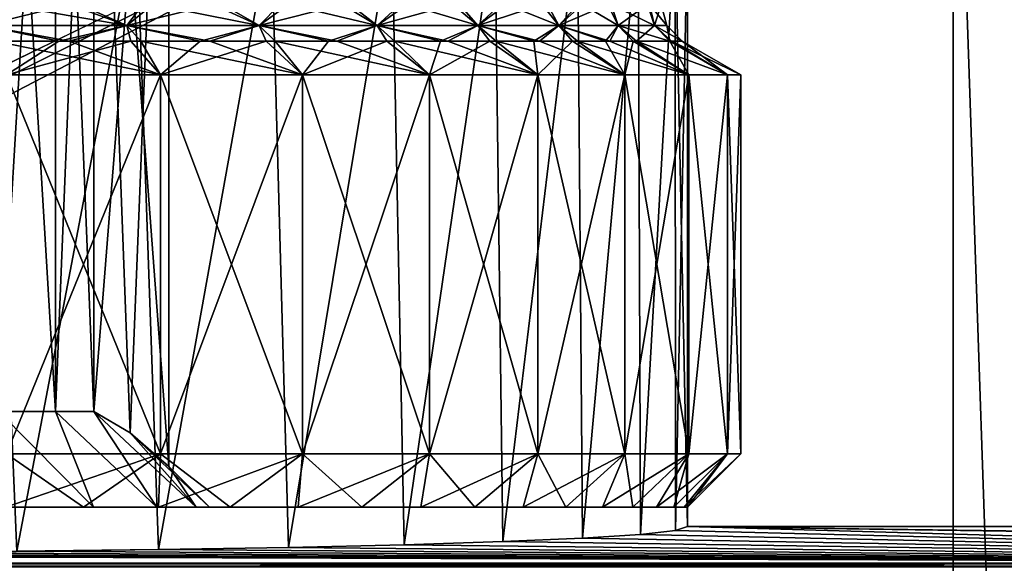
# Model space of a CAD drawing. Header units: metres. Extents: x -104 to 104, y -111 to 38.
# Tile 249 of 256: x 79.72 to 88.98, y 10.47 to 15.59. Entities that reach past the tile are written whole.
import ezdxf

# ---------------------------------------------------------------- set-up
doc = ezdxf.new("R2010")
doc.units = ezdxf.units.M
doc.layers.add('solid_509367_AD153', color=7, linetype='CONTINUOUS')

msp = doc.modelspace()

# ---------------------------------------------------------------- linework, layer by layer
at = {"layer": 'solid_509367_AD153'}
for points in [[(79.514099, 11.9, 2.779423), (79.514099, 20.799999, 2.779423), (80.050865, 20.799999, 2.049639)], [(80.050705, 11.9, 2.05), (79.514099, 11.9, 2.779423), (80.050865, 20.799999, 2.049639)], [(80.050705, 11.9, -2.05), (80.050865, 20.799999, -2.049639), (79.514099, 20.799999, -2.779423)], [(79.514099, 11.9, -2.779423), (80.050705, 11.9, -2.05), (79.514099, 20.799999, -2.779423)], [(80.050705, 11.9, 2.05), (80.050865, 20.799999, 2.049639), (80.414101, 20.799999, 1.220577)], [(80.414101, 11.9, 1.220577), (80.050705, 11.9, 2.05), (80.414101, 20.799999, 1.220577)], [(80.050705, 11.9, -2.05), (80.414101, 11.9, -1.220577), (80.050865, 20.799999, -2.049639)], [(80.414101, 11.9, -1.220577), (80.414101, 20.799999, -1.220577), (80.050865, 20.799999, -2.049639)], [(81.118805, 11.381198), (80.414101, 20.799999, 1.220577), (81.118805, 20.799999)], [(80.754219, 11.699223, 0.631477), (80.414101, 20.799999, 1.220577), (81.118805, 11.381198)], [(80.754219, 11.699223, 0.631477), (80.414101, 11.9, 1.220577), (80.414101, 20.799999, 1.220577)], [(80.414101, 11.9, -1.220577), (81.118805, 20.799999), (80.414101, 20.799999, -1.220577)], [(80.755348, 11.6984, -0.629519), (81.118805, 20.799999), (80.414101, 11.9, -1.220577)], [(81.118805, 11.381198), (81.118805, 20.799999), (80.755348, 11.6984, -0.629519)], [(-88.5, -7.5, -19), (-88.5, 19.5, -19), (88.5, 19.5, -19)], [(-36.57795, -7.5, -19), (-88.5, -7.5, -19), (88.5, 19.5, -19)], [(-34.248123, -7.626659, -19), (-36.57795, -7.5, -19), (88.5, 19.5, -19)], [(-31.945723, -8.004942, -19), (-34.248123, -7.626659, -19), (88.5, 19.5, -19)], [(31.945723, -8.004942, -19), (-31.945723, -8.004942, -19), (88.5, 19.5, -19)], [(88.5, -7.5, 19), (17.197384, 19.5, 19), (18.989754, 17.759771, 19)], [(88.5, -7.5, 19), (88.5, 19.5, 19), (17.197384, 19.5, 19)], [(34.248119, -7.626659, -19), (31.945723, -8.004942, -19), (88.5, 19.5, -19)], [(36.57795, -7.5, -19), (34.248119, -7.626659, -19), (88.5, 19.5, -19)], [(88.5, -7.5, -19), (36.57795, -7.5, -19), (88.5, 19.5, -19)], [(89.419037, 19.468893, -19), (88.5, -7.5, -19), (88.5, 19.5, -19)], [(89.41909, -7.468883, 19), (89.419037, 19.468893, 19), (88.5, 19.5, 19)], [(88.5, -7.5, 19), (89.41909, -7.468883, 19), (88.5, 19.5, 19)], [(89.419037, 19.468893, -19), (89.41909, -7.468883, -19), (88.5, -7.5, -19)], [(88.5, -7.5, 19), (18.989754, 17.759771, 19), (20.601439, 15.860648, 19)], [(79.43293, 16.5, -9.035478), (79.689629, 10.584156, -8.948534), (80.815155, 16.5, -8.462941)], [(80.815155, 16.5, 8.462941), (79.689644, 10.584156, 8.94853), (79.43293, 16.5, 9.035478)], [(80.815155, 16.5, -8.462941), (79.689629, 10.584156, -8.948534), (81.022217, 10.59971, -8.354507)], [(80.815155, 16.5, 8.462941), (81.022224, 10.59971, 8.354503), (79.689644, 10.584156, 8.94853)], [(80.815155, 16.5, -8.462941), (81.022217, 10.59971, -8.354507), (82.082283, 16.5, -7.685693)], [(82.082283, 16.5, 7.685693), (81.022224, 10.59971, 8.354503), (80.815155, 16.5, 8.462941)], [(82.082283, 16.5, -7.685693), (81.022217, 10.59971, -8.354507), (82.243431, 10.620338, -7.566761)], [(82.082283, 16.5, 7.685693), (82.243439, 10.620338, 7.566755), (81.022224, 10.59971, 8.354503)], [(82.082283, 16.5, -7.685693), (82.243431, 10.620338, -7.566761), (83.217514, 16.5, -6.717515)], [(83.217514, 16.5, 6.717515), (82.243439, 10.620338, 7.566755), (82.082283, 16.5, 7.685693)], [(83.217514, 16.5, -6.717515), (82.243431, 10.620338, -7.566761), (83.332375, 10.645646, -6.600302)], [(83.217514, 16.5, 6.717515), (83.332382, 10.645646, 6.600296), (82.243439, 10.620338, 7.566755)], [(83.217514, 16.5, -6.717515), (83.332375, 10.645646, -6.600302), (84.185692, 16.5, -5.582286)], [(84.185692, 16.5, 5.582286), (83.332382, 10.645646, 6.600296), (83.217514, 16.5, 6.717515)], [(84.185692, 16.5, -5.582286), (83.332375, 10.645646, -6.600302), (84.263016, 10.67509, -5.475909)], [(84.185692, 16.5, 5.582286), (84.263023, 10.67509, 5.475904), (83.332382, 10.645646, 6.600296)], [(84.185692, 16.5, -5.582286), (84.263016, 10.67509, -5.475909), (84.962944, 16.5, -4.315154)], [(84.962944, 16.5, 4.315154), (84.263023, 10.67509, 5.475904), (84.185692, 16.5, 5.582286)], [(84.962944, 16.5, -4.315154), (84.263016, 10.67509, -5.475909), (85.010239, 10.707937, -4.221493)], [(84.962944, 16.5, 4.315154), (85.010239, 10.707937, 4.221489), (84.263023, 10.67509, 5.475904)], [(84.962944, 16.5, -4.315154), (85.010239, 10.707937, -4.221493), (85.535477, 16.5, -2.932928)], [(85.535477, 16.5, 2.932928), (85.010239, 10.707937, 4.221489), (84.962944, 16.5, 4.315154)], [(85.535477, 16.5, -2.932928), (85.010239, 10.707937, -4.221493), (85.555473, 10.743308, -2.870752)], [(85.535477, 16.5, 2.932928), (85.555473, 10.743308, 2.87075), (85.010239, 10.707937, 4.221489)], [(85.535477, 16.5, -2.932928), (85.555473, 10.743308, -2.870752), (85.881882, 16.5, -1.487333)], [(85.881882, 16.5, 1.487333), (85.555473, 10.743308, 2.87075), (85.535477, 16.5, 2.932928)], [(85.881882, 16.5, -1.487333), (85.555473, 10.743308, -2.870752), (85.887772, 10.780373, -1.455327)], [(85.881882, 16.5, 1.487333), (85.887772, 10.780373, 1.455325), (85.555473, 10.743308, 2.87075)], [(85.881882, 16.5, -1.487333), (85.887772, 10.780373, -1.455327), (86, 10.818481)], [(85.881882, 16.5, -1.487333), (86, 10.818481), (86, 16.5)], [(86, 16.5), (85.887772, 10.780373, 1.455325), (85.881882, 16.5, 1.487333)], [(86, 16.5), (86, 10.818481), (85.887772, 10.780373, 1.455325)], [(88.5, -7.5, 19), (20.601439, 15.860648, 19), (22.036695, 13.796837, 19)], [(80.72374, 15.530939, 8.289559), (79.565727, 15.73094, 8.727189), (79.374969, 15.530939, 8.84824)], [(79.374969, 15.530939, -8.84824), (79.46756, 15.73094, -8.761054), (80.184021, 15.73094, -8.484719)], [(79.374969, 15.530939, -8.84824), (80.184021, 15.73094, -8.484719), (80.72374, 15.530939, -8.289559)], [(80.72374, 15.530939, 8.289559), (80.27935, 15.73094, 8.442691), (79.565727, 15.73094, 8.727189)], [(80.72374, 15.530939, -8.289559), (80.184021, 15.73094, -8.484719), (80.87516, 15.73094, -8.149875)], [(80.72374, 15.530939, 8.289559), (80.966751, 15.73094, 8.100039), (80.27935, 15.73094, 8.442691)], [(81.968513, 15.530939, 7.526762), (80.966751, 15.73094, 8.100039), (80.72374, 15.530939, 8.289559)], [(80.72374, 15.530939, -8.289559), (80.87516, 15.73094, -8.149875), (81.536278, 15.73094, -7.758762)], [(80.72374, 15.530939, -8.289559), (81.536278, 15.73094, -7.758762), (81.968513, 15.530939, -7.526762)], [(81.968513, 15.530939, 7.526762), (81.623047, 15.73094, 7.701744), (80.966751, 15.73094, 8.100039)], [(81.968513, 15.530939, -7.526762), (81.536278, 15.73094, -7.758762), (82.162605, 15.73094, -7.314189)], [(81.968513, 15.530939, 7.526762), (82.244247, 15.73094, 7.250248), (81.623047, 15.73094, 7.701744)], [(83.078629, 15.530939, 6.578632), (82.244247, 15.73094, 7.250248), (81.968513, 15.530939, 7.526762)], [(81.968513, 15.530939, -7.526762), (82.162605, 15.73094, -7.314189), (82.749809, 15.73094, -6.819262)], [(81.968513, 15.530939, -7.526762), (82.749809, 15.73094, -6.819262), (83.078629, 15.530939, -6.578632)], [(83.078629, 15.530939, 6.578632), (82.826111, 15.73094, 6.748541), (82.244247, 15.73094, 7.250248)], [(83.078629, 15.530939, -6.578632), (82.749809, 15.73094, -6.819262), (83.294022, 15.73094, -6.277238)], [(83.078629, 15.530939, 6.578632), (83.364113, 15.73094, 6.200522), (82.826111, 15.73094, 6.748541)], [(84.026764, 15.530939, 5.468513), (83.364113, 15.73094, 6.200522), (83.078629, 15.530939, 6.578632)], [(83.078629, 15.530939, -6.578632), (83.294022, 15.73094, -6.277238), (83.791458, 15.73094, -5.691847)], [(83.078629, 15.530939, -6.578632), (83.791458, 15.73094, -5.691847), (84.026764, 15.530939, -5.468513)], [(84.026764, 15.530939, 5.468513), (83.854599, 15.73094, 5.610026), (83.364113, 15.73094, 6.200522)], [(84.026764, 15.530939, -5.468513), (83.791458, 15.73094, -5.691847), (84.238228, 15.73094, -5.06777)], [(84.026764, 15.530939, 5.468513), (84.294647, 15.73094, 4.980559), (83.854599, 15.73094, 5.610026)], [(84.789558, 15.530939, 4.223742), (84.294647, 15.73094, 4.980559), (84.026764, 15.530939, 5.468513)], [(84.026764, 15.530939, -5.468513), (84.238228, 15.73094, -5.06777), (84.631477, 15.73094, -4.409265)], [(84.026764, 15.530939, -5.468513), (84.631477, 15.73094, -4.409265), (84.789558, 15.530939, -4.223742)], [(84.789558, 15.530939, 4.223742), (84.681091, 15.73094, 4.31651), (84.294647, 15.73094, 4.980559)], [(84.789558, 15.530939, -4.223742), (84.631477, 15.73094, -4.409265), (84.969048, 15.73094, -3.719902)], [(84.789558, 15.530939, 4.223742), (85.011024, 15.73094, 3.622847), (84.681091, 15.73094, 4.31651)], [(85.348244, 15.530939, 2.874968), (85.011024, 15.73094, 3.622847), (84.789558, 15.530939, 4.223742)], [(84.789558, 15.530939, -4.223742), (84.969048, 15.73094, -3.719902), (85.248291, 15.73094, -3.00497)], [(84.789558, 15.530939, -4.223742), (85.248291, 15.73094, -3.00497), (85.348244, 15.530939, -2.874968)], [(85.348244, 15.530939, 2.874968), (85.282127, 15.73094, 2.904611), (85.011024, 15.73094, 3.622847)], [(85.348244, 15.530939, -2.874968), (85.248291, 15.73094, -3.00497), (85.623672, 15.73094, -1.523517)], [(85.689049, 15.530939, 1.455402), (85.641106, 15.73094, 1.415149), (85.282127, 15.73094, 2.904611)], [(85.689049, 15.530939, 1.455402), (85.282127, 15.73094, 2.904611), (85.348244, 15.530939, 2.874968)], [(85.348244, 15.530939, -2.874968), (85.623672, 15.73094, -1.523517), (85.689049, 15.530939, -1.455402)], [(85.689049, 15.530939, -1.455402), (85.623672, 15.73094, -1.523517), (85.75, 15.73094)], [(85.803589, 15.530939), (85.75, 15.73094), (85.641106, 15.73094, 1.415149)], [(85.803589, 15.530939), (85.641106, 15.73094, 1.415149), (85.689049, 15.530939, 1.455402)], [(85.689049, 15.530939, -1.455402), (85.75, 15.73094), (85.803589, 15.530939)], [(79.374969, 15.530939, 8.84824), (79.483475, 15.38453, 8.966681), (80.181091, 15.38453, 8.703565)], [(80.72374, 15.530939, 8.289559), (79.374969, 15.530939, 8.84824), (80.181091, 15.38453, 8.703565)], [(79.374969, 15.530939, -8.84824), (80.082932, 15.38453, -8.744431), (79.382645, 15.38453, -8.999603)], [(79.374969, 15.530939, -8.84824), (80.72374, 15.530939, -8.289559), (80.082932, 15.38453, -8.744431)], [(80.72374, 15.530939, -8.289559), (80.760933, 15.38453, -8.434867), (80.082932, 15.38453, -8.744431)], [(80.72374, 15.530939, 8.289559), (80.181091, 15.38453, 8.703565), (80.855789, 15.38453, 8.386276)], [(80.72374, 15.530939, 8.289559), (80.855789, 15.38453, 8.386276), (81.503021, 15.38453, 8.016998)], [(81.968513, 15.530939, 7.526762), (80.72374, 15.530939, 8.289559), (81.503021, 15.38453, 8.016998)], [(80.72374, 15.530939, -8.289559), (81.412575, 15.38453, -8.072738), (80.760933, 15.38453, -8.434867)], [(80.72374, 15.530939, -8.289559), (81.968513, 15.530939, -7.526762), (81.412575, 15.38453, -8.072738)], [(81.968513, 15.530939, -7.526762), (82.033661, 15.38453, -7.660361), (81.412575, 15.38453, -8.072738)], [(81.968513, 15.530939, 7.526762), (81.503021, 15.38453, 8.016998), (82.119156, 15.38453, 7.597867)], [(81.968513, 15.530939, 7.526762), (82.119156, 15.38453, 7.597867), (82.700668, 15.38453, 7.131211)], [(83.078629, 15.530939, 6.578632), (81.968513, 15.530939, 7.526762), (82.700668, 15.38453, 7.131211)], [(81.968513, 15.530939, -7.526762), (82.620193, 15.38453, -7.200397), (82.033661, 15.38453, -7.660361)], [(81.968513, 15.530939, -7.526762), (83.078629, 15.530939, -6.578632), (82.620193, 15.38453, -7.200397)], [(83.078629, 15.530939, -6.578632), (83.168655, 15.38453, -6.695637), (82.620193, 15.38453, -7.200397)], [(83.078629, 15.530939, 6.578632), (82.700668, 15.38453, 7.131211), (83.243576, 15.38453, 6.620171)], [(83.078629, 15.530939, 6.578632), (83.243576, 15.38453, 6.620171), (83.744202, 15.38453, 6.068279)], [(84.026764, 15.530939, 5.468513), (83.078629, 15.530939, 6.578632), (83.744202, 15.38453, 6.068279)], [(83.078629, 15.530939, -6.578632), (83.675774, 15.38453, -6.149049), (83.168655, 15.38453, -6.695637)], [(83.078629, 15.530939, -6.578632), (84.026764, 15.530939, -5.468513), (83.675774, 15.38453, -6.149049)], [(84.026764, 15.530939, -5.468513), (84.138092, 15.38453, -5.564351), (83.675774, 15.38453, -6.149049)], [(84.026764, 15.530939, 5.468513), (83.744202, 15.38453, 6.068279), (84.199791, 15.38453, 5.478656)], [(84.026764, 15.530939, 5.468513), (84.199791, 15.38453, 5.478656), (84.607758, 15.38453, 4.854555)], [(84.789558, 15.530939, 4.223742), (84.026764, 15.530939, 5.468513), (84.607758, 15.38453, 4.854555)], [(84.026764, 15.530939, -5.468513), (84.55249, 15.38453, -4.945695), (84.138092, 15.38453, -5.564351)], [(84.026764, 15.530939, -5.468513), (84.789558, 15.530939, -4.223742), (84.55249, 15.38453, -4.945695)], [(84.789558, 15.530939, -4.223742), (84.916824, 15.38453, -4.296467), (84.55249, 15.38453, -4.945695)], [(84.789558, 15.530939, 4.223742), (84.607758, 15.38453, 4.854555), (84.965256, 15.38453, 4.200224)], [(84.789558, 15.530939, 4.223742), (84.965256, 15.38453, 4.200224), (85.27002, 15.38453, 3.519839)], [(85.348244, 15.530939, 2.874968), (84.789558, 15.530939, 4.223742), (85.27002, 15.38453, 3.519839)], [(84.789558, 15.530939, -4.223742), (85.229195, 15.38453, -3.619896), (84.916824, 15.38453, -4.296467)], [(84.789558, 15.530939, -4.223742), (85.348244, 15.530939, -2.874968), (85.229195, 15.38453, -3.619896)], [(85.348244, 15.530939, -2.874968), (85.487099, 15.384531, -2.921392), (85.229195, 15.38453, -3.619896)], [(85.348244, 15.530939, 2.874968), (85.27002, 15.38453, 3.519839), (85.519981, 15.38453, 2.818227)], [(85.689049, 15.530939, 1.455402), (85.348244, 15.530939, 2.874968), (85.519981, 15.38453, 2.818227)], [(85.348244, 15.530939, -2.874968), (85.833496, 15.384529, -1.479324), (85.487099, 15.384531, -2.921392)], [(85.348244, 15.530939, -2.874968), (85.689049, 15.530939, -1.455402), (85.833496, 15.384529, -1.479324)], [(85.689049, 15.530939, 1.455402), (85.519981, 15.38453, 2.818227), (85.850021, 15.384529, 1.370991)], [(85.689049, 15.530939, 1.455402), (85.850021, 15.384529, 1.370991), (85.949997, 15.38453)], [(85.803589, 15.530939), (85.689049, 15.530939, 1.455402), (85.949997, 15.38453)], [(85.689049, 15.530939, -1.455402), (85.803589, 15.530939), (85.833496, 15.384529, -1.479324)], [(85.803589, 15.530939), (85.949997, 15.38453), (85.833496, 15.384529, -1.479324)], [(79.590172, 15.066987, -9.510565), (79.382645, 15.38453, -8.999603), (80.082932, 15.38453, -8.744431)], [(81.039902, 15.066987, 8.910066), (80.181091, 15.38453, 8.703565), (79.483475, 15.38453, 8.966681)], [(79.590172, 15.066987, 9.510565), (81.039902, 15.066987, 8.910066), (79.483475, 15.38453, 8.966681)], [(79.590172, 15.066987, -9.510565), (80.082932, 15.38453, -8.744431), (80.760933, 15.38453, -8.434867)], [(81.039902, 15.066987, -8.910066), (79.590172, 15.066987, -9.510565), (80.760933, 15.38453, -8.434867)], [(81.039902, 15.066987, 8.910066), (80.855789, 15.38453, 8.386276), (80.181091, 15.38453, 8.703565)], [(81.039902, 15.066987, -8.910066), (80.760933, 15.38453, -8.434867), (81.412575, 15.38453, -8.072738)], [(82.377853, 15.066987, 8.09017), (81.503021, 15.38453, 8.016998), (80.855789, 15.38453, 8.386276)], [(81.039902, 15.066987, 8.910066), (82.377853, 15.066987, 8.09017), (80.855789, 15.38453, 8.386276)], [(81.039902, 15.066987, -8.910066), (81.412575, 15.38453, -8.072738), (82.033661, 15.38453, -7.660361)], [(82.377853, 15.066987, -8.09017), (81.039902, 15.066987, -8.910066), (82.033661, 15.38453, -7.660361)], [(82.377853, 15.066987, 8.09017), (82.119156, 15.38453, 7.597867), (81.503021, 15.38453, 8.016998)], [(82.377853, 15.066987, -8.09017), (82.033661, 15.38453, -7.660361), (82.620193, 15.38453, -7.200397)], [(83.571068, 15.066987, 7.071068), (82.700668, 15.38453, 7.131211), (82.119156, 15.38453, 7.597867)], [(82.377853, 15.066987, 8.09017), (83.571068, 15.066987, 7.071068), (82.119156, 15.38453, 7.597867)], [(82.377853, 15.066987, -8.09017), (82.620193, 15.38453, -7.200397), (83.168655, 15.38453, -6.695637)], [(83.571068, 15.066987, -7.071068), (82.377853, 15.066987, -8.09017), (83.168655, 15.38453, -6.695637)], [(83.571068, 15.066987, 7.071068), (83.243576, 15.38453, 6.620171), (82.700668, 15.38453, 7.131211)], [(83.571068, 15.066987, -7.071068), (83.168655, 15.38453, -6.695637), (83.675774, 15.38453, -6.149049)], [(84.590172, 15.066987, 5.877852), (83.744202, 15.38453, 6.068279), (83.243576, 15.38453, 6.620171)], [(83.571068, 15.066987, 7.071068), (84.590172, 15.066987, 5.877852), (83.243576, 15.38453, 6.620171)], [(83.571068, 15.066987, -7.071068), (83.675774, 15.38453, -6.149049), (84.138092, 15.38453, -5.564351)], [(84.590172, 15.066987, -5.877852), (83.571068, 15.066987, -7.071068), (84.138092, 15.38453, -5.564351)], [(84.590172, 15.066987, 5.877852), (84.199791, 15.38453, 5.478656), (83.744202, 15.38453, 6.068279)], [(84.590172, 15.066987, -5.877852), (84.138092, 15.38453, -5.564351), (84.55249, 15.38453, -4.945695)], [(85.410065, 15.066987, 4.539905), (84.607758, 15.38453, 4.854555), (84.199791, 15.38453, 5.478656)], [(84.590172, 15.066987, 5.877852), (85.410065, 15.066987, 4.539905), (84.199791, 15.38453, 5.478656)], [(84.590172, 15.066987, -5.877852), (84.55249, 15.38453, -4.945695), (84.916824, 15.38453, -4.296467)], [(85.410065, 15.066987, -4.539905), (84.590172, 15.066987, -5.877852), (84.916824, 15.38453, -4.296467)], [(85.410065, 15.066987, 4.539905), (84.965256, 15.38453, 4.200224), (84.607758, 15.38453, 4.854555)], [(85.410065, 15.066987, -4.539905), (84.916824, 15.38453, -4.296467), (85.229195, 15.38453, -3.619896)], [(86.010567, 15.066987, 3.09017), (85.27002, 15.38453, 3.519839), (84.965256, 15.38453, 4.200224)], [(85.410065, 15.066987, 4.539905), (86.010567, 15.066987, 3.09017), (84.965256, 15.38453, 4.200224)], [(85.410065, 15.066987, -4.539905), (85.229195, 15.38453, -3.619896), (85.487099, 15.384531, -2.921392)], [(86.010567, 15.066987, 3.09017), (85.519981, 15.38453, 2.818227), (85.27002, 15.38453, 3.519839)], [(86.010567, 15.066987, -3.09017), (85.410065, 15.066987, -4.539905), (85.487099, 15.384531, -2.921392)], [(86.010567, 15.066987, -3.09017), (85.487099, 15.384531, -2.921392), (85.833496, 15.384529, -1.479324)], [(86.376884, 15.066987, 1.564345), (85.850021, 15.384529, 1.370991), (85.519981, 15.38453, 2.818227)], [(86.010567, 15.066987, 3.09017), (86.376884, 15.066987, 1.564345), (85.519981, 15.38453, 2.818227)], [(86.376884, 15.066987, -1.564345), (85.833496, 15.384529, -1.479324), (85.949997, 15.38453)], [(86.376884, 15.066987, -1.564345), (86.010567, 15.066987, -3.09017), (85.833496, 15.384529, -1.479324)], [(86.5, 15.066987), (85.949997, 15.38453), (85.850021, 15.384529, 1.370991)], [(86.376884, 15.066987, 1.564345), (86.5, 15.066987), (85.850021, 15.384529, 1.370991)], [(86.376884, 15.066987, -1.564345), (85.949997, 15.38453), (86.5, 15.066987)], [(81.039902, 11.5, 8.910066), (81.039902, 15.066987, 8.910066), (79.590172, 15.066987, 9.510565)], [(79.590172, 11.5, 9.510565), (81.039902, 11.5, 8.910066), (79.590172, 15.066987, 9.510565)], [(79.590172, 11.5, -9.510565), (79.590172, 15.066987, -9.510565), (81.039902, 15.066987, -8.910066)], [(81.039902, 11.5, -8.910066), (79.590172, 11.5, -9.510565), (81.039902, 15.066987, -8.910066)], [(82.377853, 11.5, 8.09017), (82.377853, 15.066987, 8.09017), (81.039902, 15.066987, 8.910066)], [(81.039902, 11.5, 8.910066), (82.377853, 11.5, 8.09017), (81.039902, 15.066987, 8.910066)], [(81.039902, 11.5, -8.910066), (81.039902, 15.066987, -8.910066), (82.377853, 15.066987, -8.09017)], [(82.377853, 11.5, -8.09017), (81.039902, 11.5, -8.910066), (82.377853, 15.066987, -8.09017)], [(83.571068, 11.5, 7.071068), (83.571068, 15.066987, 7.071068), (82.377853, 15.066987, 8.09017)], [(82.377853, 11.5, 8.09017), (83.571068, 11.5, 7.071068), (82.377853, 15.066987, 8.09017)], [(82.377853, 11.5, -8.09017), (82.377853, 15.066987, -8.09017), (83.571068, 15.066987, -7.071068)], [(83.571068, 11.5, -7.071068), (82.377853, 11.5, -8.09017), (83.571068, 15.066987, -7.071068)], [(84.590172, 11.5, 5.877852), (84.590172, 15.066987, 5.877852), (83.571068, 15.066987, 7.071068)], [(83.571068, 11.5, 7.071068), (84.590172, 11.5, 5.877852), (83.571068, 15.066987, 7.071068)], [(83.571068, 11.5, -7.071068), (83.571068, 15.066987, -7.071068), (84.590172, 15.066987, -5.877852)], [(84.590172, 11.5, -5.877852), (83.571068, 11.5, -7.071068), (84.590172, 15.066987, -5.877852)], [(85.410065, 11.5, 4.539905), (85.410065, 15.066987, 4.539905), (84.590172, 15.066987, 5.877852)], [(84.590172, 11.5, 5.877852), (85.410065, 11.5, 4.539905), (84.590172, 15.066987, 5.877852)], [(84.590172, 11.5, -5.877852), (84.590172, 15.066987, -5.877852), (85.410065, 15.066987, -4.539905)], [(85.410065, 11.5, -4.539905), (84.590172, 11.5, -5.877852), (85.410065, 15.066987, -4.539905)], [(86.010567, 11.5, 3.09017), (86.010567, 15.066987, 3.09017), (85.410065, 15.066987, 4.539905)], [(85.410065, 11.5, 4.539905), (86.010567, 11.5, 3.09017), (85.410065, 15.066987, 4.539905)], [(85.410065, 11.5, -4.539905), (85.410065, 15.066987, -4.539905), (86.010567, 15.066987, -3.09017)], [(86.010567, 11.5, -3.09017), (85.410065, 11.5, -4.539905), (86.010567, 15.066987, -3.09017)], [(86.376884, 11.5, 1.564345), (86.376884, 15.066987, 1.564345), (86.010567, 15.066987, 3.09017)], [(86.010567, 11.5, 3.09017), (86.376884, 11.5, 1.564345), (86.010567, 15.066987, 3.09017)], [(86.010567, 11.5, -3.09017), (86.010567, 15.066987, -3.09017), (86.376884, 15.066987, -1.564345)], [(86.376884, 11.5, -1.564345), (86.010567, 11.5, -3.09017), (86.376884, 15.066987, -1.564345)], [(86.5, 11.5), (86.5, 15.066987), (86.376884, 15.066987, 1.564345)], [(86.376884, 11.5, -1.564345), (86.5, 15.066987), (86.5, 11.5)], [(86.376884, 11.5, -1.564345), (86.376884, 15.066987, -1.564345), (86.5, 15.066987)], [(86.376884, 11.5, 1.564345), (86.5, 11.5), (86.376884, 15.066987, 1.564345)], [(36.57795, -7.5, 19), (88.5, -7.5, 19), (22.036695, 13.796837, 19)], [(79.514099, 11.9, -2.779423), (79.617065, 11, -3.909419), (80.408852, 11, -3.117648)], [(79.514099, 11.9, -2.779423), (80.408852, 11, -3.117648), (80.050705, 11.9, -2.05)], [(79.514099, 11.9, 2.779423), (80.408852, 11, 3.117648), (79.617065, 11, 3.909419)], [(80.050705, 11.9, 2.05), (80.408852, 11, 3.117648), (79.514099, 11.9, 2.779423)], [(80.050705, 11.9, -2.05), (80.408852, 11, -3.117648), (81.004807, 11, -2.169196)], [(80.050705, 11.9, -2.05), (81.004807, 11, -2.169196), (80.414101, 11.9, -1.220577)], [(80.050705, 11.9, 2.05), (81.004807, 11, 2.169196), (80.408852, 11, 3.117648)], [(80.414101, 11.9, 1.220577), (81.004807, 11, 2.169196), (80.050705, 11.9, 2.05)], [(80.414101, 11.9, -1.220577), (81.004807, 11, -2.169196), (81.374695, 11, -1.112097)], [(80.755348, 11.6984, -0.629519), (80.414101, 11.9, -1.220577), (81.374695, 11, -1.112097)], [(80.414101, 11.9, 1.220577), (81.374695, 11, 1.112097), (81.004807, 11, 2.169196)], [(80.754219, 11.699223, 0.631477), (81.374695, 11, 1.112097), (80.414101, 11.9, 1.220577)], [(80.754219, 11.699223, 0.631477), (81.118805, 11.381198), (81.374695, 11, 1.112097)], [(80.755348, 11.6984, -0.629519), (81.374695, 11, -1.112097), (81.5, 11)], [(81.118805, 11.381198), (80.755348, 11.6984, -0.629519), (81.5, 11)], [(80.316109, 11, 8.699846), (79.590172, 11.5, 9.510565), (79.584595, 11, 8.985106)], [(81.039902, 11.5, -8.910066), (80.316109, 11, -8.699846), (79.584595, 11, -8.985106)], [(81.039902, 11.5, -8.910066), (79.584595, 11, -8.985106), (79.590172, 11.5, -9.510565)], [(80.316109, 11, 8.699846), (81.039902, 11.5, 8.910066), (79.590172, 11.5, 9.510565)], [(81.021423, 11, 8.354855), (81.039902, 11.5, 8.910066), (80.316109, 11, 8.699846)], [(81.039902, 11.5, -8.910066), (81.021423, 11, -8.354855), (80.316109, 11, -8.699846)], [(81.696007, 11, 7.953082), (81.039902, 11.5, 8.910066), (81.021423, 11, 8.354855)], [(82.377853, 11.5, -8.09017), (81.696007, 11, -7.953082), (81.021423, 11, -8.354855)], [(82.377853, 11.5, -8.09017), (81.021423, 11, -8.354855), (81.039902, 11.5, -8.910066)], [(81.696007, 11, 7.953082), (82.377853, 11.5, 8.09017), (81.039902, 11.5, 8.910066)], [(82.334915, 11, 7.496704), (82.377853, 11.5, 8.09017), (81.696007, 11, 7.953082)], [(82.377853, 11.5, -8.09017), (82.334915, 11, -7.496704), (81.696007, 11, -7.953082)], [(82.934174, 11, 6.989377), (82.377853, 11.5, 8.09017), (82.334915, 11, 7.496704)], [(83.571068, 11.5, -7.071068), (82.934174, 11, -6.989377), (82.334915, 11, -7.496704)], [(83.571068, 11.5, -7.071068), (82.334915, 11, -7.496704), (82.377853, 11.5, -8.09017)], [(82.934174, 11, 6.989377), (83.571068, 11.5, 7.071068), (82.377853, 11.5, 8.09017)], [(83.489258, 11, 6.434062), (83.571068, 11.5, 7.071068), (82.934174, 11, 6.989377)], [(83.571068, 11.5, -7.071068), (83.489258, 11, -6.434062), (82.934174, 11, -6.989377)], [(83.996834, 11, 5.835021), (83.571068, 11.5, 7.071068), (83.489258, 11, 6.434062)], [(84.590172, 11.5, -5.877852), (83.996834, 11, -5.835021), (83.489258, 11, -6.434062)], [(84.590172, 11.5, -5.877852), (83.489258, 11, -6.434062), (83.571068, 11.5, -7.071068)], [(83.996834, 11, 5.835021), (84.590172, 11.5, 5.877852), (83.571068, 11.5, 7.071068)], [(84.452942, 11, 5.195917), (84.590172, 11.5, 5.877852), (83.996834, 11, 5.835021)], [(84.590172, 11.5, -5.877852), (84.452942, 11, -5.195917), (83.996834, 11, -5.835021)], [(84.855003, 11, 4.5215), (84.590172, 11.5, 5.877852), (84.452942, 11, 5.195917)], [(85.410065, 11.5, -4.539905), (84.855003, 11, -4.5215), (84.452942, 11, -5.195917)], [(85.410065, 11.5, -4.539905), (84.452942, 11, -5.195917), (84.590172, 11.5, -5.877852)], [(84.855003, 11, 4.5215), (85.410065, 11.5, 4.539905), (84.590172, 11.5, 5.877852)], [(85.199692, 11, 3.81604), (85.410065, 11.5, 4.539905), (84.855003, 11, 4.5215)], [(85.410065, 11.5, -4.539905), (85.199692, 11, -3.81604), (84.855003, 11, -4.5215)], [(85.48526, 11, 3.084645), (85.410065, 11.5, 4.539905), (85.199692, 11, 3.81604)], [(86.010567, 11.5, -3.09017), (85.48526, 11, -3.084645), (85.199692, 11, -3.81604)], [(86.010567, 11.5, -3.09017), (85.199692, 11, -3.81604), (85.410065, 11.5, -4.539905)], [(85.48526, 11, 3.084645), (86.010567, 11.5, 3.09017), (85.410065, 11.5, 4.539905)], [(85.709145, 11, 2.332071), (86.010567, 11.5, 3.09017), (85.48526, 11, 3.084645)], [(86.010567, 11.5, -3.09017), (85.709145, 11, -2.332071), (85.48526, 11, -3.084645)], [(85.87043, 11, 1.563649), (86.010567, 11.5, 3.09017), (85.709145, 11, 2.332071)], [(86.376884, 11.5, -1.564345), (85.87043, 11, -1.563649), (85.709145, 11, -2.332071)], [(86.376884, 11.5, -1.564345), (85.709145, 11, -2.332071), (86.010567, 11.5, -3.09017)], [(85.87043, 11, 1.563649), (86.376884, 11.5, 1.564345), (86.010567, 11.5, 3.09017)], [(85.967163, 11, 0.787156), (86.376884, 11.5, 1.564345), (85.87043, 11, 1.563649)], [(86.376884, 11.5, -1.564345), (85.967163, 11, -0.787156), (85.87043, 11, -1.563649)], [(85.967163, 11, -0.787156), (86.5, 11.5), (86, 11)], [(86.376884, 11.5, -1.564345), (86.5, 11.5), (85.967163, 11, -0.787156)], [(86, 11), (86.376884, 11.5, 1.564345), (85.967163, 11, 0.787156)], [(86, 11), (86.5, 11.5), (86.376884, 11.5, 1.564345)], [(81.118805, 11.381198), (81.5, 11), (81.374695, 11, 1.112097)], [(83.996834, 11, 5.835021), (69.003166, 11, 5.835021), (68.547058, 11, 5.195917)], [(84.452942, 11, 5.195917), (83.996834, 11, 5.835021), (68.547058, 11, 5.195917)], [(76.5, 11, 4.999864), (84.452942, 11, 5.195917), (68.547058, 11, 5.195917)], [(68.547058, 11, -5.195917), (69.003166, 11, -5.835021), (84.452942, 11, -5.195917)], [(76.5, 11, -4.999864), (68.547058, 11, -5.195917), (84.452942, 11, -5.195917)], [(83.489258, 11, 6.434062), (69.510742, 11, 6.434062), (69.003166, 11, 5.835021)], [(83.996834, 11, 5.835021), (83.489258, 11, 6.434062), (69.003166, 11, 5.835021)], [(69.003166, 11, -5.835021), (83.996834, 11, -5.835021), (84.452942, 11, -5.195917)], [(69.003166, 11, -5.835021), (69.510742, 11, -6.434062), (83.996834, 11, -5.835021)], [(82.934174, 11, 6.989377), (70.065826, 11, 6.989377), (69.510742, 11, 6.434062)], [(83.489258, 11, 6.434062), (82.934174, 11, 6.989377), (69.510742, 11, 6.434062)], [(69.510742, 11, -6.434062), (83.489258, 11, -6.434062), (83.996834, 11, -5.835021)], [(69.510742, 11, -6.434062), (70.065826, 11, -6.989377), (83.489258, 11, -6.434062)], [(82.334915, 11, 7.496704), (70.665085, 11, 7.496704), (70.065826, 11, 6.989377)], [(82.934174, 11, 6.989377), (82.334915, 11, 7.496704), (70.065826, 11, 6.989377)], [(70.065826, 11, -6.989377), (82.934174, 11, -6.989377), (83.489258, 11, -6.434062)], [(70.065826, 11, -6.989377), (70.665085, 11, -7.496704), (82.934174, 11, -6.989377)], [(81.696007, 11, 7.953082), (71.303993, 11, 7.953082), (70.665085, 11, 7.496704)], [(82.334915, 11, 7.496704), (81.696007, 11, 7.953082), (70.665085, 11, 7.496704)], [(70.665085, 11, -7.496704), (82.334915, 11, -7.496704), (82.934174, 11, -6.989377)], [(70.665085, 11, -7.496704), (71.303993, 11, -7.953082), (82.334915, 11, -7.496704)], [(81.021423, 11, 8.354855), (71.978577, 11, 8.354855), (71.303993, 11, 7.953082)], [(81.696007, 11, 7.953082), (81.021423, 11, 8.354855), (71.303993, 11, 7.953082)], [(71.303993, 11, -7.953082), (81.696007, 11, -7.953082), (82.334915, 11, -7.496704)], [(71.303993, 11, -7.953082), (71.978577, 11, -8.354855), (81.696007, 11, -7.953082)], [(80.316109, 11, 8.699846), (72.683891, 11, 8.699846), (71.978577, 11, 8.354855)], [(81.021423, 11, 8.354855), (80.316109, 11, 8.699846), (71.978577, 11, 8.354855)], [(71.978577, 11, -8.354855), (81.021423, 11, -8.354855), (81.696007, 11, -7.953082)], [(71.978577, 11, -8.354855), (72.683891, 11, -8.699846), (81.021423, 11, -8.354855)], [(80.316109, 11, 8.699846), (79.584595, 11, 8.985106), (72.683891, 11, 8.699846)], [(72.683891, 11, -8.699846), (80.316109, 11, -8.699846), (81.021423, 11, -8.354855)], [(72.683891, 11, -8.699846), (73.415405, 11, -8.985106), (80.316109, 11, -8.699846)], [(73.415405, 11, -8.985106), (79.584595, 11, -8.985106), (80.316109, 11, -8.699846)], [(76.5, 11, 4.999864), (77.613037, 11, 4.874448), (84.452942, 11, 5.195917)], [(76.5, 11, -4.999864), (84.452942, 11, -5.195917), (84.855003, 11, -4.5215)], [(77.613037, 11, -4.874448), (76.5, 11, -4.999864), (84.855003, 11, -4.5215)], [(77.613037, 11, 4.874448), (84.855003, 11, 4.5215), (84.452942, 11, 5.195917)], [(77.613037, 11, 4.874448), (78.669685, 11, 4.504706), (84.855003, 11, 4.5215)], [(78.669685, 11, -4.504706), (77.613037, 11, -4.874448), (84.855003, 11, -4.5215)], [(78.669685, 11, 4.504706), (79.617065, 11, 3.909419), (84.855003, 11, 4.5215)], [(78.669685, 11, -4.504706), (84.855003, 11, -4.5215), (85.199692, 11, -3.81604)], [(79.617065, 11, -3.909419), (78.669685, 11, -4.504706), (85.199692, 11, -3.81604)], [(79.617065, 11, 3.909419), (85.199692, 11, 3.81604), (84.855003, 11, 4.5215)], [(79.617065, 11, 3.909419), (80.408852, 11, 3.117648), (85.199692, 11, 3.81604)], [(80.408852, 11, -3.117648), (79.617065, 11, -3.909419), (85.199692, 11, -3.81604)], [(80.408852, 11, 3.117648), (85.48526, 11, 3.084645), (85.199692, 11, 3.81604)], [(80.408852, 11, 3.117648), (81.004807, 11, 2.169196), (85.48526, 11, 3.084645)], [(80.408852, 11, -3.117648), (85.48526, 11, -3.084645), (85.709145, 11, -2.332071)], [(81.004807, 11, -2.169196), (80.408852, 11, -3.117648), (85.709145, 11, -2.332071)], [(80.408852, 11, -3.117648), (85.199692, 11, -3.81604), (85.48526, 11, -3.084645)], [(81.004807, 11, 2.169196), (85.709145, 11, 2.332071), (85.48526, 11, 3.084645)], [(81.004807, 11, 2.169196), (85.87043, 11, 1.563649), (85.709145, 11, 2.332071)], [(81.004807, 11, 2.169196), (81.374695, 11, 1.112097), (85.87043, 11, 1.563649)], [(81.004807, 11, -2.169196), (85.709145, 11, -2.332071), (85.87043, 11, -1.563649)], [(81.374695, 11, -1.112097), (81.004807, 11, -2.169196), (85.87043, 11, -1.563649)], [(81.374695, 11, 1.112097), (85.967163, 11, 0.787156), (85.87043, 11, 1.563649)], [(81.374695, 11, 1.112097), (81.5, 11), (85.967163, 11, 0.787156)], [(81.374695, 11, -1.112097), (85.967163, 11, -0.787156), (86, 11)], [(81.5, 11), (81.374695, 11, -1.112097), (86, 11)], [(81.374695, 11, -1.112097), (85.87043, 11, -1.563649), (85.967163, 11, -0.787156)], [(81.5, 11), (86, 11), (85.967163, 11, 0.787156)], [(85.887772, 10.780373, -1.455327), (85.555473, 10.743308, -2.870752), (98.071495, 10.47339, -13.178531)], [(85.555473, 10.743308, 2.87075), (85.887772, 10.780373, 1.455325), (98.071495, 10.47339, 13.178531)], [(85.887772, 10.780373, -1.455327), (98.071495, 10.47339, -13.178531), (86, 10.818481)], [(85.887772, 10.780373, 1.455325), (86, 10.818481), (98.071495, 10.47339, 13.178531)], [(98.205658, 10.639205, -6.846274), (98.348656, 10.818481), (86, 10.818481)], [(86, 10.818481), (98.348656, 10.818481), (98.216293, 10.652454, 6.340325)], [(98.071495, 10.47339, -13.178531), (98.205658, 10.639205, -6.846274), (86, 10.818481)], [(98.216293, 10.652454, 6.340325), (98.071495, 10.47339, 13.178531), (86, 10.818481)], [(84.263016, 10.67509, -5.475909), (83.332375, 10.645646, -6.600302), (98.071495, 10.47339, -13.178531)], [(83.332382, 10.645646, 6.600296), (84.263023, 10.67509, 5.475904), (98.071495, 10.47339, 13.178531)], [(85.010239, 10.707937, -4.221493), (84.263016, 10.67509, -5.475909), (98.071495, 10.47339, -13.178531)], [(84.263023, 10.67509, 5.475904), (85.010239, 10.707937, 4.221489), (98.071495, 10.47339, 13.178531)], [(85.555473, 10.743308, -2.870752), (85.010239, 10.707937, -4.221493), (98.071495, 10.47339, -13.178531)], [(85.010239, 10.707937, 4.221489), (85.555473, 10.743308, 2.87075), (98.071495, 10.47339, 13.178531)], [(78.789337, 10.569135, -9.522157), (77.82, 10.557655, -9.960527), (98.071495, 10.47339, -13.178531)], [(98.071495, 10.47339, 13.178531), (77.825615, 10.557696, 9.958957), (78.789055, 10.569137, 9.522105)], [(81.022224, 10.59971, 8.354503), (78.789055, 10.569137, 9.522105), (79.689644, 10.584156, 8.94853)], [(81.022224, 10.59971, 8.354503), (98.071495, 10.47339, 13.178531), (78.789055, 10.569137, 9.522105)], [(79.689629, 10.584156, -8.948534), (78.789337, 10.569135, -9.522157), (98.071495, 10.47339, -13.178531)], [(81.022217, 10.59971, -8.354507), (79.689629, 10.584156, -8.948534), (98.071495, 10.47339, -13.178531)], [(82.243431, 10.620338, -7.566761), (81.022217, 10.59971, -8.354507), (98.071495, 10.47339, -13.178531)], [(81.022224, 10.59971, 8.354503), (82.243439, 10.620338, 7.566755), (98.071495, 10.47339, 13.178531)], [(83.332375, 10.645646, -6.600302), (82.243431, 10.620338, -7.566761), (98.071495, 10.47339, -13.178531)], [(82.243439, 10.620338, 7.566755), (83.332382, 10.645646, 6.600296), (98.071495, 10.47339, 13.178531)], [(98.071495, 10.47339, 13.178531), (62.666489, 10.47339, 13.178531), (76.813522, 10.549942, 10.255089)], [(73.391899, 10.548466, -10.311489), (62.666489, 10.47339, -13.178531), (98.071495, 10.47339, -13.178531)], [(62.666489, 10.438499, -13.562838), (98.071495, 10.47339, -13.178531), (62.666489, 10.47339, -13.178531)], [(98.066734, 10.438925, -13.560106), (98.071495, 10.47339, -13.178531), (62.666489, 10.438499, -13.562838)], [(98.066742, 10.438958, 13.559886), (62.666489, 10.47339, 13.178531), (98.071495, 10.47339, 13.178531)], [(98.066742, 10.438958, 13.559886), (62.666489, 10.438499, 13.562835), (62.666489, 10.47339, 13.178531)], [(74.167038, 10.546136, -10.400435), (73.391899, 10.548466, -10.311489), (98.071495, 10.47339, -13.178531)], [(74.958755, 10.54531, -10.432006), (74.167038, 10.546136, -10.400435), (98.071495, 10.47339, -13.178531)], [(75.766975, 10.545978, -10.406508), (74.958755, 10.54531, -10.432006), (98.071495, 10.47339, -13.178531)], [(76.804817, 10.549882, -10.257396), (75.766975, 10.545978, -10.406508), (98.071495, 10.47339, -13.178531)], [(77.82, 10.557655, -9.960527), (76.804817, 10.549882, -10.257396), (98.071495, 10.47339, -13.178531)], [(98.071495, 10.47339, 13.178531), (76.813522, 10.549942, 10.255089), (77.825615, 10.557696, 9.958957)]]:
    msp.add_3dface(points, dxfattribs=at)

doc.saveas('drawing.dxf')
